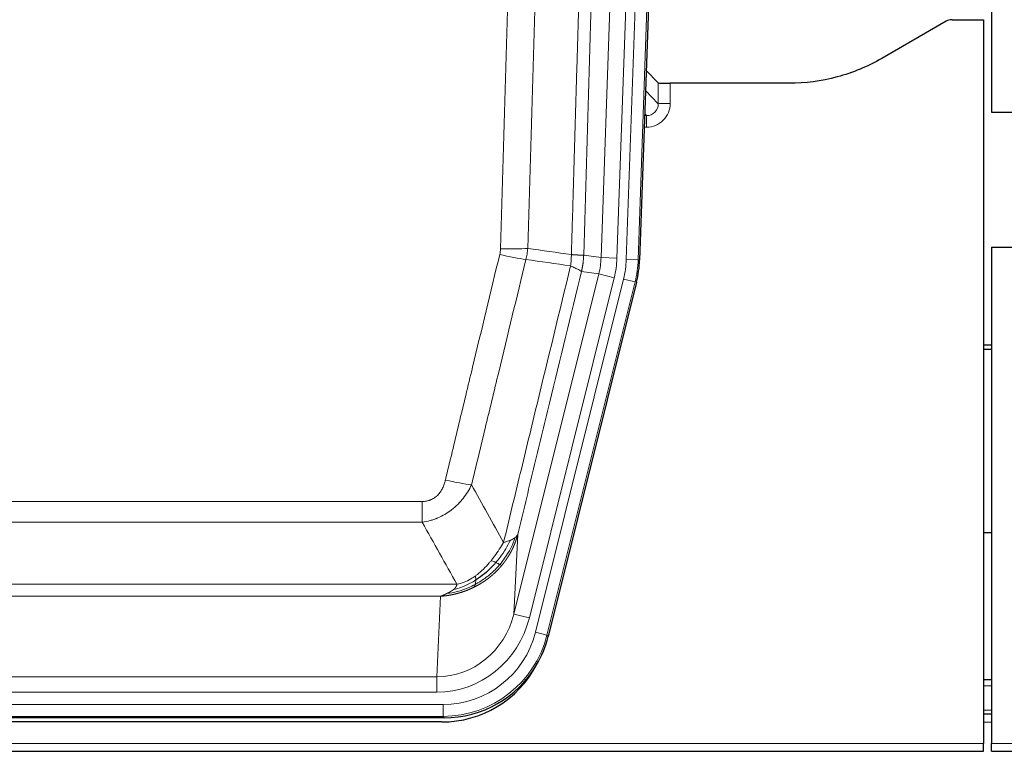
# Model space of a CAD drawing. Header units: inches. Extents: x 0 to 17820, y -10 to 12600.
# Tile 29 of 256: x 4979 to 5227, y 3936 to 4120. Entities that reach past the tile are written whole.
import ezdxf

# ---------------------------------------------------------------- set-up
doc = ezdxf.new("R2010")
doc.units = ezdxf.units.IN
doc.layers.add('1', color=7, linetype='Continuous', true_color=0xffffff)

msp = doc.modelspace()

# ---------------------------------------------------------------- linework, layer by layer
at = {"layer": '1', "color": 2, "linetype": 'Continuous', "lineweight": 25}
for p, q in [((5224.143, 4520.077), (5224.143, 4096.566)), ((5148.665, 4434.947), (5135.547, 4059.301)), ((5212.687, 4119.415), (5196.523, 4110.072)), ((5214.186, 4119.816), (5222.143, 4119.816)), ((5222.143, 4119.816), (5222.143, 3937.537)), ((5140.242, 4103.903), (5137.214, 4107.038)), ((5173.143, 4103.802), (5143.24, 4103.802)), ((5224.143, 4096.566), (5278.142, 4096.566)), ((5224.143, 4062.566), (5268.143, 4062.566)), ((5224.143, 4062.566), (5224.143, 3937.537)), ((5134.763, 4053.719), (5112.509, 3964.462)), ((5224.143, 4037.834), (5222.143, 4037.834)), ((5222.143, 4036.834), (5224.143, 4036.834)), ((5224.119, 3990.566), (5222.132, 3990.566)), ((5224.136, 3953.566), (5222.151, 3953.566)), ((5086.346, 3944.022), (4869.94, 3944.022)), ((5224.136, 3944.967), (5222.151, 3944.967)), ((5085.755, 3942.979), (4870.532, 3942.979)), ((5222.143, 3935.589), (5222.143, 3937.537)), ((5224.143, 3935.589), (5224.143, 3937.537)), ((4734.143, 3935.589), (5222.143, 3935.589)), ((5224.143, 3935.589), (5712.143, 3935.589))]:
    msp.add_line(p, q, dxfattribs=at)
at = {"layer": '1', "color": 110, "linetype": 'Continuous', "lineweight": 13}
for p, q in [((5125.841, 4059.927), (5138.907, 4434.098)), ((5132.18, 4059.458), (5145.291, 4434.901)), ((5148.285, 4434.797), (5135.174, 4059.354)), ((5142.899, 4433.959), (5129.833, 4059.788)), ((5137.039, 4102), (5140.253, 4098.672)), ((5140.253, 4098.672), (5140.242, 4103.903)), ((5143.24, 4103.802), (5143.251, 4098.754)), ((5136.817, 4095.665), (5137.26, 4095.665)), ((5137.26, 4095.665), (5136.833, 4096.107)), ((5137.26, 4095.665), (5137.26, 4092.745)), ((5137.26, 4092.745), (5136.715, 4092.745)), ((5121.464, 4060.543), (5125.841, 4059.927)), ((5125.841, 4059.927), (5129.833, 4059.788)), ((5135.174, 4059.354), (5132.18, 4059.458)), ((5135.174, 4059.354), (5135.547, 4059.301)), ((5103.908, 3970.155), (5125.259, 4055.793)), ((5125.259, 4055.793), (5120.908, 4056.404)), ((5125.259, 4055.793), (5129.135, 4054.826)), ((5107.783, 3969.188), (5129.135, 4054.826)), ((5109.309, 3965.562), (5131.483, 4054.496)), ((5134.389, 4053.772), (5112.216, 3964.837)), ((5134.389, 4053.772), (5131.483, 4054.496)), ((5134.763, 4053.719), (5134.389, 4053.772)), ((4875.472, 3998.509), (5080.815, 3998.509)), ((5080.815, 3993.268), (5080.815, 3998.509)), ((5080.815, 3993.268), (4875.472, 3993.268)), ((5104.865, 3990.21), (5103.908, 3970.155)), ((4866.74, 3977.649), (5089.546, 3977.649)), ((5085.433, 3974.619), (4870.853, 3974.619)), ((5084.465, 3954.34), (5085.433, 3974.619)), ((5107.783, 3969.188), (5103.908, 3970.155)), ((5112.216, 3964.837), (5109.309, 3965.562)), ((5112.216, 3964.837), (5112.509, 3964.462)), ((4871.822, 3954.34), (5084.465, 3954.34)), ((5084.465, 3950.477), (5084.465, 3954.34)), ((5224.136, 3952.112), (5222.151, 3952.112)), ((5084.465, 3950.477), (4871.822, 3950.477)), ((4870.233, 3947.393), (5086.053, 3947.393)), ((5086.053, 3944.397), (5086.053, 3947.393)), ((5224.136, 3945.937), (5222.151, 3945.937)), ((5086.053, 3944.397), (4870.233, 3944.397)), ((5086.346, 3944.022), (5086.053, 3944.397)), ((5224.136, 3942.967), (5222.151, 3942.967)), ((4734.143, 3937.537), (5222.143, 3937.537)), ((5224.143, 3937.537), (5712.143, 3937.537))]:
    msp.add_line(p, q, dxfattribs=at)
at = {"layer": '1', "color": 2, "linetype": 'Continuous', "lineweight": 25}
for centre, major_axis, ratio, start_param, end_param in [((5214.189, 4116.812), (0.923, -2.86), 0.9982885, 2.8298327, 3.3530369), ((5143.24, 4103.907), (3, 0), 0.0349646, 3.1753451, 4.712515), ((5108.527, 4060.252, 0), (-26.774, 3.763), 0.9986144, 3.0370169, 3.2461684), ((5086.289, 3971.059, 0), (-16.66, 21.323), 0.9977958, 3.5187977, 3.8037475), ((5085.729, 3969.995), (-16.639, 21.297), 0.9990195, 2.4788434, 3.5628372), ((5086.289, 3971.059, 0), (-16.66, 21.323), 0.9977958, 2.4794378, 3.5187977)]:
    msp.add_ellipse(centre, major_axis=major_axis, ratio=ratio, start_param=start_param, end_param=end_param, dxfattribs=at)
at = {"layer": '1', "color": 110, "linetype": 'Continuous', "lineweight": 13}
for centre, major_axis, ratio, start_param, end_param in [((5137.247, 4098.754), (3.237, -5.067), 0.9977321, 5.7157535, 7.2865499), ((5137.247, 4098.676), (1.726, -2.474), 0.9943829, 5.6754356, 7.2462319), ((5143.251, 4098.676), (-3, -0.006), 0.0261769, 4.7123351, 6.249505), ((5100.323, 4061.841), (-9.719, 2.353), 0.1107863, 1.5976112, 2.3432486), ((5100.51, 4063.247), (-9.996, 0.288), 0.1133347, 1.5740649, 2.3314742), ((5105.815, 4060.634), (19.844, -2.789), 0.9980617, 6.1786096, 6.387761), ((5105.815, 4060.634), (23.799, -3.345), 0.9986144, 6.1786096, 6.387761), ((5108.162, 4060.304, 0), (-23.799, 3.345), 0.9986144, 3.0370169, 3.2461684), ((5108.162, 4060.304), (26.766, -3.762), 0.9989218, 6.1786096, 6.387761), ((5086.661, 4005.267), (9.722, -2.342), 0.1329353, 4.744395, 5.4873531), ((5084.544, 3975.323), (-1.001, -20.961), 0.9530564, 0.0460885, 1.3674009), ((5084.544, 3975.323, 0), (-1.185, -24.82), 0.9658521, 0.0460885, 1.3674009), ((5086.002, 3971.426, 0), (-14.809, 18.954), 0.9977958, 2.4794378, 3.8037475), ((5086.002, 3971.426), (16.651, -21.313), 0.9982842, 5.6210305, 6.9453401)]:
    msp.add_ellipse(centre, major_axis=major_axis, ratio=ratio, start_param=start_param, end_param=end_param, dxfattribs=at)
for points, knots in [([(5118.375, 4060.673), (5118.43, 4062.606), (5118.486, 4064.54), (5118.598, 4068.407), (5118.767, 4074.209), (5119.162, 4087.75), (5119.506, 4099.362), (5120.199, 4122.596), (5121.139, 4153.595), (5122.598, 4200.159), (5123.602, 4231.245), (5124.176, 4248.743), (5124.24, 4250.688), (5124.368, 4254.577), (5124.56, 4260.41), (5125.012, 4274.023), (5125.403, 4285.694), (5125.732, 4295.421), (5125.798, 4297.366), (5125.93, 4301.257), (5126.128, 4307.093), (5126.593, 4320.71), (5126.996, 4332.381), (5127.807, 4355.722), (5128.905, 4386.84), (5130.032, 4417.952), (5130.604, 4433.507)], [0, 0, 0, 0, 0.015625, 0.015625, 0.03125, 0.0625, 0.125, 0.125, 0.25, 0.375, 0.5, 0.5, 0.515625, 0.515625, 0.53125, 0.5625, 0.625, 0.625, 0.640625, 0.640625, 0.65625, 0.6875, 0.75, 0.75, 0.875, 1, 1, 1, 1]), ([(5133.659, 4432.031), (5133.089, 4416.532), (5131.965, 4385.531), (5130.871, 4354.524), (5130.061, 4331.267), (5129.66, 4319.638), (5129.196, 4306.069), (5128.998, 4300.254), (5128.867, 4296.377), (5128.801, 4294.439), (5128.473, 4284.747), (5128.083, 4273.119), (5127.633, 4259.555), (5127.441, 4253.742), (5127.313, 4249.867), (5127.249, 4247.93), (5126.677, 4230.495), (5125.675, 4199.521), (5124.221, 4153.126), (5122.815, 4106.796), (5121.909, 4075.953), (5121.464, 4060.543)], [0, 0, 0, 0, 0.125, 0.25, 0.25, 0.3125, 0.34375, 0.359375, 0.359375, 0.375, 0.375, 0.4375, 0.46875, 0.484375, 0.484375, 0.5, 0.5, 0.625, 0.75, 0.875, 1, 1, 1, 1]), ([(5100.51, 4062.113), (5100.948, 4077.351), (5101.838, 4107.852), (5102.759, 4138.399), (5103.461, 4161.328), (5103.697, 4168.974), (5104.173, 4184.271), (5104.413, 4191.923), (5105.138, 4214.887), (5105.629, 4230.204), (5106.253, 4249.357), (5106.378, 4253.188), (5106.629, 4260.849), (5107.007, 4272.342), (5107.39, 4283.834), (5108.161, 4306.819), (5109.203, 4337.466), (5110.811, 4383.438), (5111.911, 4414.087), (5112.469, 4429.411)], [0, 0, 0, 0, 0.125, 0.25, 0.25, 0.3125, 0.3125, 0.375, 0.375, 0.5, 0.5, 0.53125, 0.53125, 0.5625, 0.625, 0.625, 0.75, 0.875, 1, 1, 1, 1]), ([(5119.352, 4429.068), (5118.794, 4413.763), (5117.692, 4383.152), (5116.082, 4337.237), (5115.038, 4306.629), (5114.267, 4283.672), (5113.884, 4272.194), (5113.505, 4260.716), (5113.253, 4253.064), (5113.128, 4249.238), (5112.503, 4230.108), (5112.012, 4214.811), (5111.285, 4191.876), (5111.045, 4184.233), (5110.569, 4168.955), (5110.332, 4161.318), (5109.629, 4138.418), (5108.708, 4107.909), (5107.816, 4077.447), (5107.378, 4062.228)], [0, 0, 0, 0, 0.125, 0.25, 0.375, 0.375, 0.4375, 0.46875, 0.46875, 0.5, 0.5, 0.625, 0.625, 0.6875, 0.6875, 0.75, 0.75, 0.875, 1, 1, 1, 1]), ([(5086.661, 4003.9), (5087.796, 4008.628), (5088.931, 4013.357), (5091.203, 4022.818), (5092.341, 4027.55), (5095.756, 4041.751), (5098.037, 4051.224), (5100.323, 4060.702)], [0, 0, 0, 0, 0.25, 0.25, 0.5, 0.5, 1, 1, 1, 1]), ([(5100.51, 4062.113), (5100.503, 4061.875), (5100.484, 4061.638), (5100.422, 4061.168), (5100.379, 4060.934), (5100.323, 4060.702)], [0, 0, 0, 0, 0.5, 0.5, 1, 1, 1, 1]), ([(5118.375, 4060.673), (5118.354, 4060.195), (5118.338, 4059.72), (5118.28, 4058.775), (5118.238, 4058.305), (5118.163, 4057.839)], [0, 0, 0, 0, 0.5, 0.5, 1, 1, 1, 1]), ([(5118.375, 4060.673), (5118.387, 4060.672), (5118.413, 4060.67), (5118.451, 4060.667), (5118.489, 4060.664), (5118.527, 4060.66), (5118.565, 4060.657), (5118.604, 4060.654), (5118.642, 4060.651), (5118.681, 4060.648), (5118.72, 4060.645), (5118.758, 4060.642), (5118.797, 4060.639), (5118.836, 4060.636), (5118.875, 4060.633), (5118.914, 4060.631), (5118.953, 4060.628), (5118.992, 4060.625), (5119.032, 4060.622), (5119.071, 4060.62), (5119.11, 4060.617), (5119.149, 4060.614), (5119.188, 4060.612), (5119.228, 4060.609), (5119.267, 4060.606), (5119.306, 4060.604), (5119.345, 4060.601), (5119.384, 4060.599), (5119.423, 4060.596), (5119.462, 4060.594), (5119.501, 4060.592), (5119.54, 4060.589), (5119.579, 4060.587), (5119.618, 4060.585), (5119.656, 4060.583), (5119.695, 4060.581), (5119.733, 4060.579), (5119.771, 4060.577), (5119.81, 4060.575), (5119.848, 4060.573), (5119.885, 4060.571), (5119.923, 4060.569), (5119.96, 4060.567), (5119.998, 4060.565), (5120.035, 4060.563), (5120.072, 4060.562), (5120.108, 4060.56), (5120.145, 4060.558), (5120.181, 4060.557), (5120.217, 4060.555), (5120.253, 4060.554), (5120.288, 4060.553), (5120.323, 4060.551), (5120.358, 4060.55), (5120.393, 4060.549), (5120.427, 4060.548), (5120.461, 4060.546), (5120.495, 4060.545), (5120.528, 4060.544), (5120.563, 4060.543), (5120.6, 4060.542), (5120.638, 4060.541), (5120.676, 4060.54), (5120.713, 4060.539), (5120.749, 4060.538), (5120.784, 4060.538), (5120.818, 4060.537), (5120.851, 4060.536), (5120.884, 4060.536), (5120.916, 4060.535), (5120.947, 4060.535), (5120.977, 4060.534), (5121.006, 4060.534), (5121.034, 4060.534), (5121.062, 4060.533), (5121.088, 4060.533), (5121.114, 4060.533), (5121.139, 4060.533), (5121.163, 4060.533), (5121.186, 4060.533), (5121.208, 4060.533), (5121.23, 4060.533), (5121.25, 4060.533), (5121.27, 4060.533), (5121.289, 4060.534), (5121.307, 4060.534), (5121.324, 4060.534), (5121.34, 4060.535), (5121.355, 4060.535), (5121.369, 4060.536), (5121.383, 4060.536), (5121.395, 4060.537), (5121.407, 4060.537), (5121.418, 4060.538), (5121.428, 4060.539), (5121.437, 4060.539), (5121.445, 4060.54), (5121.452, 4060.541), (5121.459, 4060.542), (5121.462, 4060.542), (5121.464, 4060.543)], [0, 0, 0, 0, 0.0069372, 0.0139334, 0.0209887, 0.028103, 0.0352764, 0.0425088, 0.0498003, 0.0571509, 0.0645605, 0.0720292, 0.0795569, 0.0871437, 0.0947896, 0.1024945, 0.1102584, 0.1180815, 0.1259636, 0.1339048, 0.141905, 0.1499643, 0.1580827, 0.1662601, 0.1744966, 0.1827922, 0.1911468, 0.1995605, 0.2080333, 0.2165651, 0.225156, 0.233806, 0.2425151, 0.2512832, 0.2601104, 0.2689967, 0.277942, 0.2869465, 0.29601, 0.3051325, 0.3143142, 0.3235549, 0.3328547, 0.3422136, 0.3516315, 0.3611085, 0.3706446, 0.3802398, 0.3898941, 0.3996074, 0.4093798, 0.4192113, 0.4291019, 0.4390515, 0.4490602, 0.459128, 0.4692549, 0.4794409, 0.4896859, 0.4999901, 0.5124905, 0.524991, 0.5374914, 0.5499918, 0.5624922, 0.5749926, 0.587493, 0.5999934, 0.6124937, 0.6249941, 0.6374944, 0.6499948, 0.6624951, 0.6749954, 0.6874957, 0.699996, 0.7124963, 0.7249966, 0.7374968, 0.7499971, 0.7624973, 0.7749976, 0.7874978, 0.799998, 0.8124982, 0.8249984, 0.8374986, 0.8499988, 0.8624989, 0.8749991, 0.8874992, 0.8999993, 0.9124995, 0.9249996, 0.9374997, 0.9499998, 0.9624998, 0.9749999, 0.9875, 1, 1, 1, 1]), ([(5121.464, 4060.543), (5121.464, 4060.53), (5121.462, 4060.483), (5121.459, 4060.38), (5121.452, 4060.214), (5121.44, 4059.984), (5121.422, 4059.691), (5121.393, 4059.335), (5121.351, 4058.916), (5121.307, 4058.557), (5121.269, 4058.282), (5121.243, 4058.11), (5121.217, 4057.944), (5121.19, 4057.782), (5121.163, 4057.624), (5121.135, 4057.471), (5121.107, 4057.322), (5121.079, 4057.178), (5121.05, 4057.038), (5121.021, 4056.903), (5120.993, 4056.772), (5120.964, 4056.645), (5120.936, 4056.523), (5120.917, 4056.443), (5120.908, 4056.404)], [0, 0, 0, 0, 0.0092499, 0.0337179, 0.073404, 0.128308, 0.1984299, 0.2837694, 0.3843264, 0.5001005, 0.5424888, 0.5838484, 0.6241794, 0.6634821, 0.7017567, 0.7390032, 0.7752221, 0.8104134, 0.8445775, 0.8777146, 0.909825, 0.9409091, 0.9709673, 1, 1, 1, 1]), ([(5106.919, 4059.428), (5104.631, 4049.963), (5102.347, 4040.503), (5098.927, 4026.322), (5097.789, 4021.597), (5095.513, 4012.148), (5094.377, 4007.426), (5093.241, 4002.705)], [0, 0, 0, 0, 0.5, 0.5, 0.75, 0.75, 1, 1, 1, 1]), ([(5101.309, 3988.196), (5102.707, 3993.99), (5104.106, 3999.787), (5106.908, 4011.385), (5108.311, 4017.187), (5112.525, 4034.598), (5115.34, 4046.214), (5118.163, 4057.839)], [0, 0, 0, 0, 0.25, 0.25, 0.5, 0.5, 1, 1, 1, 1]), ([(5118.163, 4057.839), (5118.571, 4057.646), (5118.944, 4057.473), (5119.602, 4057.162), (5119.888, 4057.025), (5120.359, 4056.789), (5120.545, 4056.688), (5120.809, 4056.522), (5120.886, 4056.455), (5120.908, 4056.404)], [0, 0, 0, 0, 0.25, 0.25, 0.5, 0.5, 0.75, 0.75, 1, 1, 1, 1]), ([(5120.908, 4056.404), (5118.222, 4045.356), (5115.542, 4034.316), (5111.531, 4017.767), (5110.196, 4012.252), (5107.528, 4001.228), (5106.196, 3995.718), (5104.865, 3990.21)], [0, 0, 0, 0, 0.5, 0.5, 0.75, 0.75, 1, 1, 1, 1]), ([(5086.661, 4003.9), (5086.64, 4003.812), (5086.618, 4003.725), (5086.572, 4003.551), (5086.548, 4003.464), (5086.473, 4003.205), (5086.418, 4003.034), (5086.3, 4002.696), (5086.237, 4002.529), (5086.1, 4002.199), (5086.027, 4002.036), (5085.87, 4001.715), (5085.786, 4001.557), (5085.65, 4001.323), (5085.604, 4001.246), (5085.507, 4001.093), (5085.458, 4001.017), (5085.304, 4000.793), (5085.196, 4000.649), (5084.968, 4000.37), (5084.848, 4000.236), (5084.659, 4000.043), (5084.561, 3999.948), (5084.46, 3999.857), (5084.392, 3999.797), (5084.358, 3999.768), (5084.183, 3999.621), (5084.039, 3999.513), (5083.592, 3999.211), (5083.275, 3999.041), (5082.855, 3998.871), (5082.77, 3998.84), (5082.597, 3998.78), (5082.51, 3998.753), (5082.248, 3998.678), (5082.072, 3998.637), (5081.718, 3998.572), (5081.539, 3998.548), (5081.179, 3998.517), (5080.997, 3998.509), (5080.815, 3998.509)], [0, 0, 0, 0, 0.03125, 0.03125, 0.0625, 0.0625, 0.125, 0.125, 0.1875, 0.1875, 0.25, 0.25, 0.3125, 0.3125, 0.34375, 0.34375, 0.375, 0.375, 0.4375, 0.4375, 0.5, 0.5, 0.53125, 0.546875, 0.546875, 0.5625, 0.5625, 0.625, 0.625, 0.75, 0.75, 0.78125, 0.78125, 0.8125, 0.8125, 0.875, 0.875, 0.9375, 0.9375, 1, 1, 1, 1]), ([(5093.241, 4002.705), (5092.944, 4002.094), (5092.618, 4001.502), (5091.905, 4000.358), (5091.518, 3999.806), (5090.89, 3999.01), (5090.618, 3998.685), (5090.333, 3998.369), (5090.218, 3998.243), (5090.159, 3998.181), (5089.984, 3997.995), (5089.865, 3997.873), (5089.263, 3997.272), (5088.754, 3996.823), (5088.081, 3996.302), (5087.945, 3996.199), (5087.738, 3996.049), (5087.669, 3996), (5087.529, 3995.902), (5087.459, 3995.853), (5087.107, 3995.615), (5086.82, 3995.434), (5085.944, 3994.92), (5085.339, 3994.616), (5084.635, 3994.318), (5084.557, 3994.286), (5084.399, 3994.222), (5084.32, 3994.191), (5084.082, 3994.099), (5083.923, 3994.041), (5083.443, 3993.874), (5083.12, 3993.774), (5082.145, 3993.504), (5081.485, 3993.365), (5080.815, 3993.268)], [0, 0, 0, 0, 0.125, 0.125, 0.25, 0.25, 0.3125, 0.328125, 0.328125, 0.34375, 0.34375, 0.375, 0.375, 0.5, 0.5, 0.53125, 0.53125, 0.546875, 0.546875, 0.5625, 0.5625, 0.625, 0.625, 0.75, 0.75, 0.765625, 0.765625, 0.78125, 0.78125, 0.8125, 0.8125, 0.875, 0.875, 1, 1, 1, 1]), ([(5101.309, 3988.196), (5100.616, 3987.056), (5099.849, 3985.867), (5098.723, 3984.337), (5098.432, 3983.959), (5098.133, 3983.589)], [0, 0, 0, 0, 0.75, 0.75, 1, 1, 1, 1]), ([(5103.016, 3988.755), (5102.317, 3987.29), (5101.446, 3985.835), (5100.086, 3984.017), (5099.729, 3983.572), (5099.358, 3983.14)], [0, 0, 0, 0, 0.75, 0.75, 1, 1, 1, 1]), ([(5104.226, 3989.427), (5103.614, 3987.614), (5102.718, 3985.835), (5101.188, 3983.653), (5100.778, 3983.124), (5100.343, 3982.613)], [0, 0, 0, 0, 0.75, 0.75, 1, 1, 1, 1]), ([(5104.865, 3990.21), (5104.859, 3990.187), (5104.847, 3990.141), (5104.829, 3990.073), (5104.811, 3990.005), (5104.793, 3989.937), (5104.774, 3989.87), (5104.755, 3989.802), (5104.736, 3989.736), (5104.717, 3989.669), (5104.698, 3989.603), (5104.679, 3989.537), (5104.659, 3989.471), (5104.639, 3989.405), (5104.619, 3989.34), (5104.599, 3989.275), (5104.579, 3989.211), (5104.559, 3989.147), (5104.538, 3989.083), (5104.517, 3989.019), (5104.497, 3988.956), (5104.476, 3988.893), (5104.454, 3988.83), (5104.433, 3988.767), (5104.412, 3988.705), (5104.39, 3988.643), (5104.369, 3988.582), (5104.347, 3988.52), (5104.325, 3988.459), (5104.303, 3988.399), (5104.281, 3988.338), (5104.259, 3988.278), (5104.237, 3988.218), (5104.214, 3988.159), (5104.192, 3988.099), (5104.169, 3988.04), (5104.146, 3987.982), (5104.123, 3987.923), (5104.101, 3987.865), (5104.077, 3987.807), (5104.054, 3987.75), (5104.031, 3987.693), (5104.008, 3987.636), (5103.984, 3987.579), (5103.961, 3987.523), (5103.937, 3987.467), (5103.914, 3987.411), (5103.89, 3987.355), (5103.866, 3987.3), (5103.842, 3987.245), (5103.819, 3987.191), (5103.795, 3987.136), (5103.77, 3987.082), (5103.746, 3987.028), (5103.722, 3986.975), (5103.698, 3986.922), (5103.674, 3986.869), (5103.649, 3986.816), (5103.625, 3986.764), (5103.6, 3986.712), (5103.576, 3986.66), (5103.551, 3986.609), (5103.527, 3986.557), (5103.502, 3986.506), (5103.477, 3986.456), (5103.453, 3986.405), (5103.428, 3986.355), (5103.403, 3986.306), (5103.378, 3986.256), (5103.353, 3986.207), (5103.329, 3986.158), (5103.304, 3986.109), (5103.279, 3986.061), (5103.254, 3986.013), (5103.229, 3985.965), (5103.204, 3985.917), (5103.179, 3985.87), (5103.154, 3985.823), (5103.129, 3985.776), (5103.104, 3985.73), (5103.079, 3985.684), (5103.054, 3985.638), (5103.028, 3985.592), (5103.003, 3985.547), (5102.978, 3985.502), (5102.953, 3985.457), (5102.928, 3985.412), (5102.903, 3985.368), (5102.878, 3985.324), (5102.853, 3985.28), (5102.828, 3985.237), (5102.803, 3985.194), (5102.778, 3985.151), (5102.753, 3985.108), (5102.728, 3985.066), (5102.703, 3985.023), (5102.678, 3984.982), (5102.653, 3984.94), (5102.628, 3984.899), (5102.603, 3984.857), (5102.578, 3984.817), (5102.553, 3984.776), (5102.529, 3984.736), (5102.504, 3984.696), (5102.479, 3984.656), (5102.454, 3984.616), (5102.43, 3984.577), (5102.405, 3984.538), (5102.38, 3984.499), (5102.356, 3984.461), (5102.331, 3984.423), (5102.307, 3984.385), (5102.282, 3984.347), (5102.258, 3984.309), (5102.234, 3984.272), (5102.209, 3984.235), (5102.185, 3984.198), (5102.161, 3984.162), (5102.137, 3984.126), (5102.113, 3984.09), (5102.089, 3984.054), (5102.065, 3984.018), (5102.041, 3983.983), (5102.017, 3983.948), (5101.993, 3983.914), (5101.969, 3983.879), (5101.946, 3983.845), (5101.922, 3983.811), (5101.898, 3983.777), (5101.875, 3983.743), (5101.852, 3983.71), (5101.828, 3983.677), (5101.805, 3983.644), (5101.782, 3983.612), (5101.759, 3983.579), (5101.736, 3983.547), (5101.713, 3983.515), (5101.69, 3983.484), (5101.667, 3983.452), (5101.644, 3983.421), (5101.622, 3983.39), (5101.599, 3983.36), (5101.577, 3983.329), (5101.554, 3983.299), (5101.532, 3983.269), (5101.51, 3983.239), (5101.488, 3983.21), (5101.466, 3983.181), (5101.444, 3983.152), (5101.422, 3983.123), (5101.4, 3983.094), (5101.379, 3983.066), (5101.357, 3983.038), (5101.336, 3983.01), (5101.314, 3982.982), (5101.293, 3982.955), (5101.272, 3982.927), (5101.251, 3982.9), (5101.23, 3982.874), (5101.209, 3982.847), (5101.188, 3982.821), (5101.167, 3982.795), (5101.147, 3982.769), (5101.127, 3982.743), (5101.106, 3982.717), (5101.086, 3982.692), (5101.066, 3982.667), (5101.046, 3982.642), (5101.026, 3982.618), (5101.006, 3982.593), (5100.987, 3982.569), (5100.967, 3982.545), (5100.948, 3982.521), (5100.928, 3982.498), (5100.909, 3982.475), (5100.89, 3982.452), (5100.871, 3982.429), (5100.852, 3982.406), (5100.84, 3982.391), (5100.834, 3982.383)], [0, 0, 0, 0, 0.0080212, 0.0160154, 0.0239827, 0.0319231, 0.0398365, 0.0477229, 0.0555824, 0.0634149, 0.0712205, 0.0789992, 0.0867509, 0.0944756, 0.1021734, 0.1098443, 0.1174881, 0.1251051, 0.1326951, 0.1402581, 0.1477942, 0.1553034, 0.1627856, 0.1702408, 0.1776691, 0.1850704, 0.1924448, 0.1997923, 0.2071128, 0.2144063, 0.2216729, 0.2289126, 0.2361253, 0.243311, 0.2504698, 0.2576016, 0.2647065, 0.2717845, 0.2788355, 0.2858595, 0.2928566, 0.2998268, 0.30677, 0.3136862, 0.3205755, 0.3274379, 0.3342733, 0.3410817, 0.3478632, 0.3546178, 0.3613454, 0.3680461, 0.3747198, 0.3813665, 0.3879863, 0.3945792, 0.4011451, 0.4076841, 0.4141961, 0.4206811, 0.4271393, 0.4335704, 0.4399746, 0.4463519, 0.4527022, 0.4590256, 0.465322, 0.4715915, 0.477834, 0.4840496, 0.4902382, 0.4963999, 0.5025346, 0.5086424, 0.5147232, 0.5207771, 0.526804, 0.532804, 0.5387771, 0.5447232, 0.5506423, 0.5565345, 0.5623997, 0.568238, 0.5740494, 0.5798338, 0.5855912, 0.5913217, 0.5970253, 0.6027019, 0.6083515, 0.6139742, 0.61957, 0.6251388, 0.6306807, 0.6361956, 0.6416836, 0.6471446, 0.6525787, 0.6579858, 0.663366, 0.6687192, 0.6740455, 0.6793448, 0.6846172, 0.6898627, 0.6950812, 0.7002727, 0.7054373, 0.710575, 0.7156857, 0.7207694, 0.7258262, 0.7308561, 0.735859, 0.740835, 0.745784, 0.7507061, 0.7556012, 0.7604694, 0.7653107, 0.7701249, 0.7749123, 0.7796727, 0.7844061, 0.7891127, 0.7937922, 0.7984448, 0.8030705, 0.8076692, 0.812241, 0.8167858, 0.8213037, 0.8257947, 0.8302587, 0.8346957, 0.8391058, 0.843489, 0.8478452, 0.8521745, 0.8564768, 0.8607522, 0.8650006, 0.8692221, 0.8734166, 0.8775842, 0.8817249, 0.8858386, 0.8899254, 0.8939852, 0.8980181, 0.902024, 0.906003, 0.909955, 0.9138802, 0.9177783, 0.9216495, 0.9254938, 0.9293111, 0.9331015, 0.936865, 0.9406015, 0.944311, 0.9479937, 0.9516493, 0.9552781, 0.9588799, 0.9624547, 0.9660026, 0.9695236, 0.9730176, 0.9764847, 0.9799249, 0.9833381, 0.9867243, 0.9900837, 0.993416, 0.9967215, 1, 1, 1, 1]), ([(5103.016, 3988.755), (5102.893, 3988.704), (5102.765, 3988.654), (5102.432, 3988.532), (5102.222, 3988.461), (5101.78, 3988.325), (5101.549, 3988.259), (5101.309, 3988.196)], [0, 0, 0, 0, 0.25, 0.25, 0.625, 0.625, 1, 1, 1, 1]), ([(5104.226, 3989.427), (5104.187, 3989.397), (5104.147, 3989.367), (5103.979, 3989.248), (5103.84, 3989.161), (5103.537, 3988.993), (5103.372, 3988.912), (5103.137, 3988.807), (5103.077, 3988.781), (5103.016, 3988.755)], [0, 0, 0, 0, 0.125, 0.125, 0.5, 0.5, 0.875, 0.875, 1, 1, 1, 1]), ([(5104.865, 3990.21), (5104.781, 3990.001), (5104.639, 3989.802), (5104.376, 3989.55), (5104.304, 3989.488), (5104.226, 3989.427)], [0, 0, 0, 0, 0.75, 0.75, 1, 1, 1, 1]), ([(5098.133, 3983.589), (5097.984, 3983.404), (5097.832, 3983.221), (5097.218, 3982.498), (5096.739, 3981.976), (5095.744, 3980.995), (5095.23, 3980.536), (5094.523, 3979.977), (5094.344, 3979.841), (5094.164, 3979.711)], [0, 0, 0, 0, 0.125, 0.125, 0.5, 0.5, 0.875, 0.875, 1, 1, 1, 1]), ([(5099.358, 3983.14), (5099.259, 3983.189), (5099.158, 3983.236), (5098.901, 3983.351), (5098.743, 3983.415), (5098.433, 3983.521), (5098.279, 3983.564), (5098.133, 3983.589)], [0, 0, 0, 0, 0.25, 0.25, 0.625, 0.625, 1, 1, 1, 1]), ([(5100.343, 3982.613), (5100.312, 3982.63), (5100.28, 3982.648), (5100.146, 3982.723), (5100.033, 3982.786), (5099.783, 3982.922), (5099.647, 3982.995), (5099.456, 3983.092), (5099.407, 3983.116), (5099.358, 3983.14)], [0, 0, 0, 0, 0.125, 0.125, 0.5, 0.5, 0.875, 0.875, 1, 1, 1, 1]), ([(5100.834, 3982.383), (5100.819, 3982.366), (5100.789, 3982.331), (5100.745, 3982.278), (5100.701, 3982.226), (5100.657, 3982.174), (5100.612, 3982.122), (5100.567, 3982.071), (5100.523, 3982.019), (5100.478, 3981.968), (5100.433, 3981.917), (5100.388, 3981.866), (5100.343, 3981.816), (5100.297, 3981.766), (5100.252, 3981.716), (5100.207, 3981.666), (5100.161, 3981.616), (5100.116, 3981.567), (5100.07, 3981.518), (5100.024, 3981.469), (5099.978, 3981.42), (5099.932, 3981.371), (5099.886, 3981.323), (5099.84, 3981.275), (5099.794, 3981.227), (5099.747, 3981.18), (5099.701, 3981.132), (5099.655, 3981.085), (5099.608, 3981.038), (5099.561, 3980.991), (5099.515, 3980.945), (5099.468, 3980.898), (5099.421, 3980.852), (5099.374, 3980.806), (5099.327, 3980.761), (5099.28, 3980.715), (5099.233, 3980.67), (5099.186, 3980.625), (5099.139, 3980.58), (5099.091, 3980.536), (5099.044, 3980.491), (5098.996, 3980.447), (5098.949, 3980.403), (5098.901, 3980.359), (5098.854, 3980.316), (5098.806, 3980.273), (5098.758, 3980.23), (5098.71, 3980.187), (5098.663, 3980.144), (5098.615, 3980.102), (5098.567, 3980.059), (5098.519, 3980.017), (5098.471, 3979.975), (5098.423, 3979.934), (5098.374, 3979.892), (5098.326, 3979.851), (5098.278, 3979.81), (5098.23, 3979.77), (5098.181, 3979.729), (5098.133, 3979.689), (5098.085, 3979.648), (5098.036, 3979.609), (5097.988, 3979.569), (5097.939, 3979.529), (5097.89, 3979.49), (5097.842, 3979.451), (5097.793, 3979.412), (5097.745, 3979.373), (5097.696, 3979.335), (5097.647, 3979.296), (5097.598, 3979.258), (5097.55, 3979.22), (5097.501, 3979.183), (5097.452, 3979.145), (5097.403, 3979.108), (5097.354, 3979.071), (5097.305, 3979.034), (5097.256, 3978.997), (5097.207, 3978.961), (5097.158, 3978.925), (5097.109, 3978.889), (5097.06, 3978.853), (5097.011, 3978.817), (5096.962, 3978.782), (5096.913, 3978.746), (5096.864, 3978.711), (5096.815, 3978.676), (5096.766, 3978.642), (5096.717, 3978.607), (5096.668, 3978.573), (5096.619, 3978.539), (5096.569, 3978.505), (5096.52, 3978.471), (5096.471, 3978.438), (5096.422, 3978.404), (5096.373, 3978.371), (5096.324, 3978.338), (5096.274, 3978.306), (5096.225, 3978.273), (5096.176, 3978.241), (5096.127, 3978.208), (5096.078, 3978.176), (5096.028, 3978.145), (5095.979, 3978.113), (5095.93, 3978.082), (5095.881, 3978.05), (5095.832, 3978.019), (5095.783, 3977.989), (5095.733, 3977.958), (5095.684, 3977.927), (5095.635, 3977.897), (5095.586, 3977.867), (5095.537, 3977.837), (5095.488, 3977.807), (5095.439, 3977.778), (5095.39, 3977.748), (5095.341, 3977.719), (5095.292, 3977.69), (5095.242, 3977.661), (5095.193, 3977.633), (5095.144, 3977.604), (5095.095, 3977.576), (5095.047, 3977.548), (5094.998, 3977.52), (5094.949, 3977.492), (5094.9, 3977.464), (5094.851, 3977.437), (5094.802, 3977.41), (5094.753, 3977.383), (5094.704, 3977.356), (5094.656, 3977.329), (5094.607, 3977.302), (5094.558, 3977.276), (5094.509, 3977.25), (5094.461, 3977.224), (5094.412, 3977.198), (5094.363, 3977.172), (5094.315, 3977.147), (5094.266, 3977.121), (5094.218, 3977.096), (5094.169, 3977.071), (5094.121, 3977.046), (5094.072, 3977.022), (5094.024, 3976.997), (5093.976, 3976.973), (5093.927, 3976.949), (5093.879, 3976.925), (5093.847, 3976.909), (5093.831, 3976.901)], [0, 0, 0, 0, 0.0076941, 0.0153765, 0.0230472, 0.0307061, 0.0383534, 0.045989, 0.0536129, 0.061225, 0.0688255, 0.0764143, 0.0839914, 0.0915567, 0.0991104, 0.1066524, 0.1141827, 0.1217013, 0.1292082, 0.1367034, 0.1441869, 0.1516588, 0.1591189, 0.1665674, 0.1740041, 0.1814292, 0.1888426, 0.1962444, 0.2036344, 0.2110128, 0.2183794, 0.2257344, 0.2330778, 0.2404094, 0.2477294, 0.2550377, 0.2623343, 0.2696193, 0.2768926, 0.2841542, 0.2914041, 0.2986424, 0.305869, 0.313084, 0.3202872, 0.3274789, 0.3346588, 0.3418271, 0.3489838, 0.3561287, 0.3632621, 0.3703837, 0.3774937, 0.3845921, 0.3916788, 0.3987539, 0.4058173, 0.412869, 0.4199092, 0.4269376, 0.4339544, 0.4409596, 0.4479532, 0.454935, 0.4619053, 0.4688639, 0.4758109, 0.4827462, 0.4896699, 0.496582, 0.5034825, 0.5103713, 0.5172485, 0.524114, 0.5309679, 0.5378102, 0.5446409, 0.55146, 0.5582674, 0.5650632, 0.5718474, 0.57862, 0.5853809, 0.5921303, 0.598868, 0.6055941, 0.6123087, 0.6190116, 0.6257029, 0.6323825, 0.6390506, 0.6457071, 0.652352, 0.6589853, 0.665607, 0.672217, 0.6788155, 0.6854024, 0.6919777, 0.6985414, 0.7050935, 0.7116341, 0.718163, 0.7246804, 0.7311862, 0.7376804, 0.744163, 0.750634, 0.7570935, 0.7635413, 0.7699776, 0.7764024, 0.7828155, 0.7892171, 0.7956072, 0.8019856, 0.8083525, 0.8147079, 0.8210516, 0.8273839, 0.8337045, 0.8400136, 0.8463112, 0.8525972, 0.8588716, 0.8651345, 0.8713859, 0.8776257, 0.8838539, 0.8900706, 0.8962758, 0.9024695, 0.9086516, 0.9148221, 0.9209812, 0.9271287, 0.9332646, 0.9393891, 0.945502, 0.9516034, 0.9576933, 0.9637717, 0.9698385, 0.9758938, 0.9819376, 0.9879699, 0.9939907, 1, 1, 1, 1]), ([(5100.343, 3982.613), (5100.126, 3982.358), (5099.902, 3982.108), (5098.984, 3981.128), (5098.243, 3980.44), (5096.678, 3979.181), (5095.855, 3978.608), (5094.721, 3977.931), (5094.434, 3977.768), (5094.145, 3977.613)], [0, 0, 0, 0, 0.125, 0.125, 0.5, 0.5, 0.875, 0.875, 1, 1, 1, 1]), ([(5100.833, 3982.383), (5100.762, 3982.396), (5100.663, 3982.441), (5100.461, 3982.548), (5100.405, 3982.579), (5100.343, 3982.613)], [0, 0, 0, 0, 0.75, 0.75, 1, 1, 1, 1]), ([(5094.314, 3978.729), (5093.857, 3978.437), (5093.393, 3978.166), (5091.522, 3977.172), (5090.086, 3976.631), (5088.675, 3976.311)], [0, 0, 0, 0, 0.25, 0.25, 1, 1, 1, 1]), ([(5094.164, 3979.711), (5093.803, 3979.45), (5093.436, 3979.208), (5091.942, 3978.327), (5090.766, 3977.862), (5089.546, 3977.649)], [0, 0, 0, 0, 0.25, 0.25, 1, 1, 1, 1]), ([(5094.145, 3977.613), (5094.158, 3977.653), (5094.169, 3977.695), (5094.214, 3977.864), (5094.243, 3978), (5094.287, 3978.284), (5094.302, 3978.433), (5094.312, 3978.631), (5094.313, 3978.68), (5094.314, 3978.729)], [0, 0, 0, 0, 0.125, 0.125, 0.5, 0.5, 0.875, 0.875, 1, 1, 1, 1]), ([(5094.314, 3978.729), (5094.316, 3978.827), (5094.314, 3978.924), (5094.301, 3979.159), (5094.285, 3979.292), (5094.237, 3979.529), (5094.204, 3979.632), (5094.164, 3979.711)], [0, 0, 0, 0, 0.25, 0.25, 0.625, 0.625, 1, 1, 1, 1]), ([(5093.831, 3976.901), (5093.809, 3976.89), (5093.766, 3976.869), (5093.701, 3976.837), (5093.636, 3976.806), (5093.571, 3976.775), (5093.506, 3976.744), (5093.441, 3976.713), (5093.375, 3976.683), (5093.31, 3976.652), (5093.245, 3976.623), (5093.18, 3976.593), (5093.115, 3976.563), (5093.05, 3976.534), (5092.985, 3976.505), (5092.919, 3976.477), (5092.854, 3976.448), (5092.789, 3976.42), (5092.724, 3976.392), (5092.658, 3976.364), (5092.593, 3976.337), (5092.528, 3976.309), (5092.463, 3976.282), (5092.397, 3976.256), (5092.332, 3976.229), (5092.267, 3976.203), (5092.202, 3976.177), (5092.137, 3976.151), (5092.071, 3976.125), (5092.006, 3976.1), (5091.941, 3976.075), (5091.876, 3976.05), (5091.81, 3976.025), (5091.745, 3976.001), (5091.68, 3975.977), (5091.615, 3975.953), (5091.55, 3975.929), (5091.485, 3975.905), (5091.419, 3975.882), (5091.354, 3975.859), (5091.289, 3975.836), (5091.224, 3975.814), (5091.159, 3975.791), (5091.094, 3975.769), (5091.029, 3975.747), (5090.964, 3975.726), (5090.899, 3975.704), (5090.834, 3975.683), (5090.769, 3975.662), (5090.704, 3975.641), (5090.639, 3975.621), (5090.575, 3975.6), (5090.51, 3975.58), (5090.445, 3975.56), (5090.38, 3975.541), (5090.316, 3975.521), (5090.251, 3975.502), (5090.186, 3975.483), (5090.122, 3975.464), (5090.057, 3975.445), (5089.992, 3975.427), (5089.928, 3975.409), (5089.863, 3975.391), (5089.799, 3975.373), (5089.735, 3975.356), (5089.67, 3975.338), (5089.606, 3975.321), (5089.542, 3975.304), (5089.477, 3975.288), (5089.413, 3975.271), (5089.349, 3975.255), (5089.285, 3975.239), (5089.221, 3975.223), (5089.157, 3975.207), (5089.093, 3975.192), (5089.029, 3975.177), (5088.965, 3975.162), (5088.902, 3975.147), (5088.838, 3975.132), (5088.774, 3975.118), (5088.71, 3975.104), (5088.647, 3975.09), (5088.583, 3975.076), (5088.52, 3975.062), (5088.456, 3975.049), (5088.393, 3975.036), (5088.33, 3975.023), (5088.267, 3975.01), (5088.203, 3974.997), (5088.14, 3974.985), (5088.077, 3974.973), (5088.014, 3974.961), (5087.951, 3974.949), (5087.888, 3974.937), (5087.826, 3974.926), (5087.763, 3974.914), (5087.7, 3974.903), (5087.638, 3974.892), (5087.575, 3974.882), (5087.512, 3974.871), (5087.45, 3974.861), (5087.388, 3974.851), (5087.325, 3974.841), (5087.263, 3974.831), (5087.201, 3974.821), (5087.139, 3974.812), (5087.077, 3974.803), (5087.015, 3974.794), (5086.953, 3974.785), (5086.892, 3974.776), (5086.83, 3974.767), (5086.768, 3974.759), (5086.707, 3974.751), (5086.645, 3974.743), (5086.584, 3974.735), (5086.523, 3974.728), (5086.461, 3974.72), (5086.4, 3974.713), (5086.339, 3974.706), (5086.278, 3974.699), (5086.217, 3974.692), (5086.156, 3974.685), (5086.096, 3974.679), (5086.035, 3974.673), (5085.974, 3974.667), (5085.914, 3974.661), (5085.854, 3974.655), (5085.793, 3974.649), (5085.733, 3974.644), (5085.673, 3974.639), (5085.613, 3974.634), (5085.553, 3974.629), (5085.493, 3974.624), (5085.453, 3974.621), (5085.433, 3974.619)], [0, 0, 0, 0, 0.0081592, 0.0163092, 0.0244501, 0.0325819, 0.0407045, 0.0488181, 0.0569225, 0.0650178, 0.0731041, 0.0811812, 0.0892493, 0.0973083, 0.1053581, 0.113399, 0.1214307, 0.1294534, 0.137467, 0.1454716, 0.1534671, 0.1614536, 0.169431, 0.1773994, 0.1853588, 0.1933091, 0.2012504, 0.2091827, 0.217106, 0.2250203, 0.2329256, 0.2408219, 0.2487092, 0.2565875, 0.2644568, 0.2723172, 0.2801686, 0.288011, 0.2958444, 0.303669, 0.3114845, 0.3192911, 0.3270888, 0.3348775, 0.3426574, 0.3504282, 0.3581902, 0.3659433, 0.3736874, 0.3814227, 0.389149, 0.3968665, 0.4045751, 0.4122748, 0.4199656, 0.4276476, 0.4353206, 0.4429849, 0.4506403, 0.4582868, 0.4659245, 0.4735534, 0.4811734, 0.4887846, 0.496387, 0.5039805, 0.5115653, 0.5191413, 0.5267084, 0.5342668, 0.5418164, 0.5493572, 0.5568893, 0.5644125, 0.5719271, 0.5794328, 0.5869298, 0.5944181, 0.6018976, 0.6093684, 0.6168305, 0.6242839, 0.6317285, 0.6391644, 0.6465917, 0.6540102, 0.6614201, 0.6688212, 0.6762137, 0.6835975, 0.6909727, 0.6983392, 0.705697, 0.7130462, 0.7203868, 0.7277187, 0.735042, 0.7423567, 0.7496628, 0.7569603, 0.7642491, 0.7715294, 0.7788011, 0.7860642, 0.7933187, 0.8005646, 0.807802, 0.8150309, 0.8222512, 0.8294629, 0.8366661, 0.8438608, 0.851047, 0.8582246, 0.8653938, 0.8725544, 0.8797065, 0.8868502, 0.8939854, 0.9011121, 0.9082303, 0.9153401, 0.9224414, 0.9295343, 0.9366187, 0.9436947, 0.9507623, 0.9578214, 0.9648722, 0.9719145, 0.9789485, 0.985974, 0.9929912, 1, 1, 1, 1]), ([(5094.145, 3977.613), (5093.568, 3977.303), (5092.98, 3977.022), (5090.606, 3976.016), (5088.776, 3975.534), (5087.004, 3975.311)], [0, 0, 0, 0, 0.25, 0.25, 1, 1, 1, 1]), ([(5087.004, 3975.311), (5087.018, 3975.318), (5087.046, 3975.331), (5087.088, 3975.351), (5087.128, 3975.371), (5087.168, 3975.391), (5087.206, 3975.41), (5087.244, 3975.428), (5087.28, 3975.447), (5087.315, 3975.465), (5087.35, 3975.482), (5087.383, 3975.499), (5087.415, 3975.516), (5087.446, 3975.532), (5087.476, 3975.548), (5087.505, 3975.563), (5087.533, 3975.578), (5087.56, 3975.593), (5087.585, 3975.607), (5087.61, 3975.62), (5087.634, 3975.633), (5087.656, 3975.645), (5087.678, 3975.657), (5087.698, 3975.668), (5087.718, 3975.679), (5087.736, 3975.689), (5087.754, 3975.699), (5087.77, 3975.708), (5087.785, 3975.716), (5087.799, 3975.724), (5087.812, 3975.732), (5087.824, 3975.739), (5087.835, 3975.745), (5087.845, 3975.75), (5087.854, 3975.755), (5087.862, 3975.76), (5087.869, 3975.764), (5087.875, 3975.767), (5087.879, 3975.77), (5087.892, 3975.777), (5087.913, 3975.789), (5087.942, 3975.806), (5087.97, 3975.824), (5087.999, 3975.841), (5088.026, 3975.858), (5088.054, 3975.875), (5088.081, 3975.892), (5088.108, 3975.909), (5088.135, 3975.926), (5088.161, 3975.942), (5088.187, 3975.959), (5088.213, 3975.976), (5088.238, 3975.993), (5088.263, 3976.009), (5088.288, 3976.026), (5088.312, 3976.042), (5088.336, 3976.059), (5088.36, 3976.075), (5088.383, 3976.091), (5088.406, 3976.107), (5088.429, 3976.124), (5088.451, 3976.14), (5088.473, 3976.156), (5088.495, 3976.171), (5088.516, 3976.187), (5088.537, 3976.203), (5088.558, 3976.219), (5088.578, 3976.234), (5088.598, 3976.25), (5088.618, 3976.265), (5088.637, 3976.281), (5088.657, 3976.296), (5088.669, 3976.306), (5088.675, 3976.311)], [0, 0, 0, 0, 0.0247661, 0.0489206, 0.0724636, 0.0953949, 0.1177147, 0.1394229, 0.1605195, 0.1810045, 0.2008779, 0.2201398, 0.23879, 0.2568287, 0.2742558, 0.2910713, 0.3072753, 0.3228676, 0.3378484, 0.3522176, 0.3659752, 0.3791212, 0.3916556, 0.4035785, 0.4148897, 0.4255894, 0.4356775, 0.445154, 0.454019, 0.4622723, 0.4699141, 0.4769443, 0.4833629, 0.48917, 0.4943654, 0.4989493, 0.5029216, 0.5062824, 0.5090316, 0.5111692, 0.5284651, 0.5456049, 0.5625886, 0.5794163, 0.5960881, 0.612604, 0.6289642, 0.6451687, 0.6612176, 0.6771111, 0.6928491, 0.7084319, 0.7238594, 0.7391318, 0.7542492, 0.7692118, 0.7840195, 0.7986726, 0.8131712, 0.8275153, 0.8417051, 0.8557408, 0.8696224, 0.8833501, 0.8969241, 0.9103445, 0.9236114, 0.936725, 0.9496856, 0.9624932, 0.975148, 0.9876502, 1, 1, 1, 1]), ([(5088.675, 3976.311), (5088.683, 3976.318), (5088.699, 3976.331), (5088.723, 3976.35), (5088.746, 3976.37), (5088.769, 3976.39), (5088.792, 3976.41), (5088.814, 3976.43), (5088.836, 3976.45), (5088.858, 3976.469), (5088.879, 3976.489), (5088.9, 3976.509), (5088.921, 3976.529), (5088.941, 3976.549), (5088.961, 3976.569), (5088.981, 3976.589), (5089, 3976.61), (5089.019, 3976.63), (5089.038, 3976.65), (5089.056, 3976.67), (5089.074, 3976.69), (5089.092, 3976.71), (5089.109, 3976.731), (5089.126, 3976.751), (5089.143, 3976.771), (5089.159, 3976.791), (5089.175, 3976.812), (5089.191, 3976.832), (5089.206, 3976.852), (5089.221, 3976.873), (5089.236, 3976.893), (5089.25, 3976.913), (5089.264, 3976.934), (5089.278, 3976.954), (5089.291, 3976.975), (5089.304, 3976.995), (5089.317, 3977.015), (5089.329, 3977.036), (5089.341, 3977.056), (5089.353, 3977.077), (5089.364, 3977.097), (5089.375, 3977.118), (5089.386, 3977.138), (5089.396, 3977.159), (5089.406, 3977.179), (5089.416, 3977.199), (5089.426, 3977.22), (5089.435, 3977.24), (5089.443, 3977.261), (5089.452, 3977.281), (5089.46, 3977.302), (5089.467, 3977.322), (5089.475, 3977.343), (5089.482, 3977.363), (5089.489, 3977.384), (5089.495, 3977.404), (5089.501, 3977.425), (5089.507, 3977.445), (5089.512, 3977.466), (5089.517, 3977.486), (5089.522, 3977.506), (5089.527, 3977.527), (5089.531, 3977.547), (5089.534, 3977.568), (5089.538, 3977.588), (5089.541, 3977.609), (5089.544, 3977.629), (5089.545, 3977.643), (5089.546, 3977.649)], [0, 0, 0, 0, 0.0185022, 0.0368847, 0.0551481, 0.073293, 0.0913199, 0.1092294, 0.1270222, 0.1446988, 0.1622598, 0.1797059, 0.1970378, 0.2142561, 0.2313614, 0.2483544, 0.265236, 0.2820066, 0.2986672, 0.3152184, 0.331661, 0.3479958, 0.3642235, 0.380345, 0.3963611, 0.4122725, 0.4280803, 0.4437851, 0.459388, 0.4748898, 0.4902915, 0.5055939, 0.5207981, 0.535905, 0.5509156, 0.565831, 0.5806521, 0.5953801, 0.6100159, 0.6245607, 0.6390157, 0.6533819, 0.6676604, 0.6818526, 0.6959596, 0.7099825, 0.7239227, 0.7377815, 0.75156, 0.7652597, 0.7788818, 0.7924277, 0.8058989, 0.8192966, 0.8326224, 0.8458776, 0.8590638, 0.8721825, 0.8852351, 0.8982233, 0.9111485, 0.9240124, 0.9368166, 0.9495628, 0.9622525, 0.9748874, 0.9874694, 1, 1, 1, 1]), ([(5093.831, 3976.901), (5093.864, 3976.959), (5093.903, 3977.028), (5093.985, 3977.19), (5094.028, 3977.283), (5094.095, 3977.458), (5094.121, 3977.533), (5094.145, 3977.613)], [0, 0, 0, 0, 0.375, 0.375, 0.75, 0.75, 1, 1, 1, 1]), ([(5085.433, 3974.619), (5085.438, 3974.622), (5085.449, 3974.626), (5085.465, 3974.633), (5085.482, 3974.64), (5085.499, 3974.648), (5085.517, 3974.655), (5085.534, 3974.663), (5085.553, 3974.67), (5085.571, 3974.678), (5085.59, 3974.686), (5085.61, 3974.694), (5085.629, 3974.703), (5085.65, 3974.711), (5085.67, 3974.72), (5085.691, 3974.728), (5085.713, 3974.737), (5085.734, 3974.747), (5085.757, 3974.756), (5085.779, 3974.765), (5085.802, 3974.775), (5085.825, 3974.785), (5085.849, 3974.795), (5085.873, 3974.805), (5085.898, 3974.815), (5085.923, 3974.826), (5085.948, 3974.836), (5085.974, 3974.847), (5086, 3974.858), (5086.026, 3974.87), (5086.053, 3974.881), (5086.08, 3974.893), (5086.108, 3974.905), (5086.136, 3974.917), (5086.165, 3974.929), (5086.194, 3974.942), (5086.223, 3974.954), (5086.252, 3974.967), (5086.282, 3974.98), (5086.313, 3974.994), (5086.344, 3975.007), (5086.375, 3975.021), (5086.407, 3975.035), (5086.439, 3975.049), (5086.471, 3975.064), (5086.504, 3975.079), (5086.537, 3975.094), (5086.57, 3975.109), (5086.604, 3975.124), (5086.639, 3975.14), (5086.674, 3975.156), (5086.709, 3975.172), (5086.744, 3975.189), (5086.78, 3975.205), (5086.817, 3975.222), (5086.853, 3975.239), (5086.89, 3975.257), (5086.928, 3975.275), (5086.966, 3975.293), (5086.991, 3975.305), (5087.004, 3975.311)], [0, 0, 0, 0, 0.0121901, 0.0245516, 0.0370849, 0.0497905, 0.0626689, 0.0757204, 0.0889455, 0.1023447, 0.1159182, 0.1296666, 0.14359, 0.1576889, 0.1719636, 0.1864145, 0.2010418, 0.2158458, 0.2308268, 0.2459852, 0.261321, 0.2768347, 0.2925265, 0.3083966, 0.3244452, 0.3406727, 0.357079, 0.3736646, 0.3904296, 0.4073742, 0.4244986, 0.4418029, 0.4592875, 0.4769523, 0.4947976, 0.5128236, 0.5310305, 0.5494183, 0.5679872, 0.5867374, 0.605669, 0.6247822, 0.644077, 0.6635537, 0.6832123, 0.7030529, 0.7230758, 0.7432809, 0.7636685, 0.7842385, 0.8049912, 0.8259267, 0.8470449, 0.8683461, 0.8898303, 0.9114976, 0.9333482, 0.955382, 0.9775993, 1, 1, 1, 1])]:
    msp.add_open_spline(points, degree=3, knots=knots, dxfattribs=at)
at = {"layer": '1', "color": 2, "linetype": 'Continuous', "lineweight": 25}
for points, knots in [([(5196.523, 4110.072), (5192.989, 4108.03), (5189.188, 4106.454), (5181.305, 4104.34), (5177.224, 4103.802), (5173.143, 4103.802)], [0, 0, 0, 0, 0.5, 0.5, 1, 1, 1, 1]), ([(5099.358, 3983.14), (5099.172, 3982.925), (5098.982, 3982.712), (5098.211, 3981.875), (5097.601, 3981.28), (5096.331, 3980.168), (5095.672, 3979.653), (5094.77, 3979.027), (5094.543, 3978.875), (5094.314, 3978.729)], [0, 0, 0, 0, 0.125, 0.125, 0.5, 0.5, 0.875, 0.875, 1, 1, 1, 1])]:
    msp.add_open_spline(points, degree=3, knots=knots, dxfattribs=at)
at = {"layer": '1', "color": 110, "linetype": 'Continuous', "lineweight": 13}
for points in [[(5107.378, 4062.228), (5107.337, 4061.754), (5107.22, 4060.814), (5107.031, 4059.888), (5106.919, 4059.428)], [(5107.378, 4062.228), (5111.044, 4061.712), (5114.71, 4061.194), (5118.375, 4060.673)], [(5118.163, 4057.839), (5114.415, 4058.371), (5110.668, 4058.901), (5106.919, 4059.428)], [(5093.241, 4002.705), (5095.945, 3997.873), (5098.635, 3993.037), (5101.309, 3988.196)], [(5089.546, 3977.649), (5086.653, 3982.861), (5083.742, 3988.067), (5080.815, 3993.268)]]:
    msp.add_open_spline(points, degree=3, dxfattribs=at)

doc.saveas('drawing.dxf')
